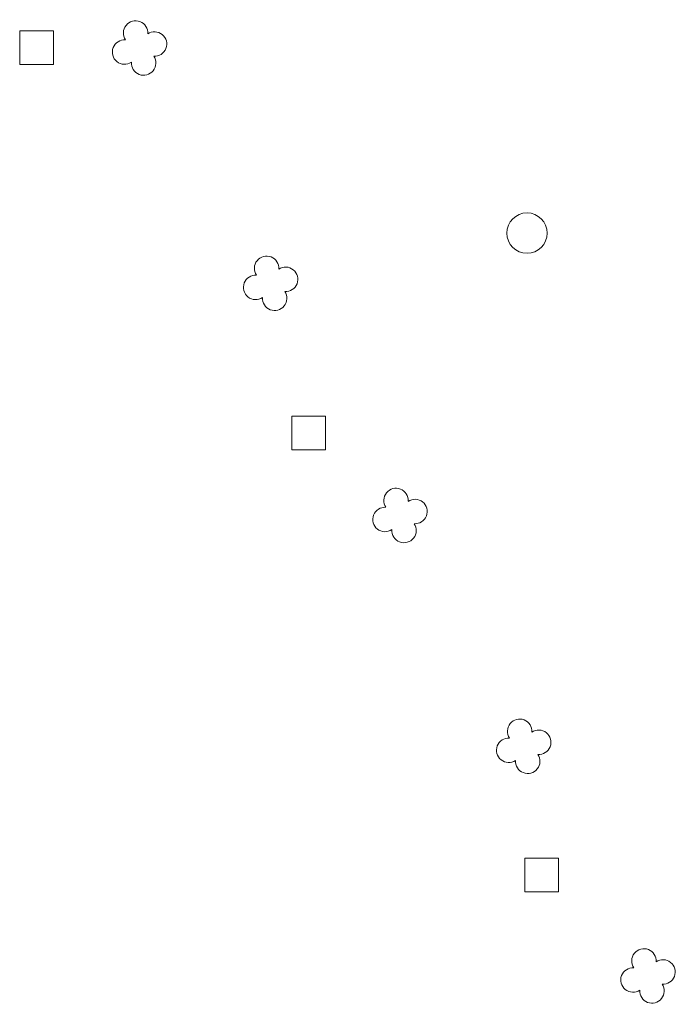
# Model space of a CAD drawing. Header units: metres. Extents: x 43144 to 46063, y 371355 to 373145.
# Tile 57 of 136: x 45301 to 45320, y 372147 to 372176. Entities that reach past the tile are written whole.
import ezdxf

# ---------------------------------------------------------------- set-up
doc = ezdxf.new("R2010")
doc.units = ezdxf.units.M

msp = doc.modelspace()

# ---------------------------------------------------------------- linework, layer by layer
at = {"layer": '', "color": 6, "linetype": 'Continuous', "lineweight": 13, "flags": 128}
for points in [[(45300.856, 372175.018), (45301.856, 372175.018), (45301.856, 372176.018), (45300.856, 372176.018), (45300.856, 372175.018)], [(45300.856, 372175.018), (45301.856, 372175.018), (45301.856, 372176.018), (45300.856, 372176.018), (45300.856, 372175.018)], [(45300.856, 372175.018), (45301.856, 372175.018), (45301.856, 372176.018), (45300.856, 372176.018), (45300.856, 372175.018)], [(45300.856, 372175.018), (45301.856, 372175.018), (45301.856, 372176.018), (45300.856, 372176.018), (45300.856, 372175.018)], [(45300.856, 372175.018), (45301.856, 372175.018), (45301.856, 372176.018), (45300.856, 372176.018), (45300.856, 372175.018)], [(45300.856, 372175.018), (45301.856, 372175.018), (45301.856, 372176.018), (45300.856, 372176.018), (45300.856, 372175.018)], [(45300.856, 372175.018), (45301.856, 372175.018), (45301.856, 372176.018), (45300.856, 372176.018), (45300.856, 372175.018)], [(45300.856, 372175.018), (45301.856, 372175.018), (45301.856, 372176.018), (45300.856, 372176.018), (45300.856, 372175.018)], [(45300.856, 372175.018), (45301.856, 372175.018), (45301.856, 372176.018), (45300.856, 372176.018), (45300.856, 372175.018)], [(45300.856, 372175.018), (45301.856, 372175.018), (45301.856, 372176.018), (45300.856, 372176.018), (45300.856, 372175.018)], [(45300.856, 372175.018), (45301.856, 372175.018), (45301.856, 372176.018), (45300.856, 372176.018), (45300.856, 372175.018)], [(45300.856, 372175.018), (45301.856, 372175.018), (45301.856, 372176.018), (45300.856, 372176.018), (45300.856, 372175.018)], [(45300.856, 372175.018), (45301.856, 372175.018), (45301.856, 372176.018), (45300.856, 372176.018), (45300.856, 372175.018)], [(45300.856, 372175.018), (45301.856, 372175.018), (45301.856, 372176.018), (45300.856, 372176.018), (45300.856, 372175.018)], [(45300.856, 372175.018), (45301.856, 372175.018), (45301.856, 372176.018), (45300.856, 372176.018), (45300.856, 372175.018)], [(45300.856, 372175.018), (45301.856, 372175.018), (45301.856, 372176.018), (45300.856, 372176.018), (45300.856, 372175.018)], [(45300.856, 372175.018), (45301.856, 372175.018), (45301.856, 372176.018), (45300.856, 372176.018), (45300.856, 372175.018)], [(45300.856, 372175.018), (45301.856, 372175.018), (45301.856, 372176.018), (45300.856, 372176.018), (45300.856, 372175.018)], [(45300.856, 372175.018), (45301.856, 372175.018), (45301.856, 372176.018), (45300.856, 372176.018), (45300.856, 372175.018)], [(45300.856, 372175.018), (45301.856, 372175.018), (45301.856, 372176.018), (45300.856, 372176.018), (45300.856, 372175.018)], [(45300.856, 372175.018), (45301.856, 372175.018), (45301.856, 372176.018), (45300.856, 372176.018), (45300.856, 372175.018)], [(45300.856, 372175.018), (45301.856, 372175.018), (45301.856, 372176.018), (45300.856, 372176.018), (45300.856, 372175.018)], [(45300.856, 372175.018), (45301.856, 372175.018), (45301.856, 372176.018), (45300.856, 372176.018), (45300.856, 372175.018)], [(45300.856, 372175.018), (45301.856, 372175.018), (45301.856, 372176.018), (45300.856, 372176.018), (45300.856, 372175.018)], [(45300.856, 372175.018), (45301.856, 372175.018), (45301.856, 372176.018), (45300.856, 372176.018), (45300.856, 372175.018)], [(45300.856, 372175.018), (45301.856, 372175.018), (45301.856, 372176.018), (45300.856, 372176.018), (45300.856, 372175.018)], [(45300.856, 372175.018), (45301.856, 372175.018), (45301.856, 372176.018), (45300.856, 372176.018), (45300.856, 372175.018)], [(45300.856, 372175.018), (45301.856, 372175.018), (45301.856, 372176.018), (45300.856, 372176.018), (45300.856, 372175.018)], [(45300.856, 372175.018), (45301.856, 372175.018), (45301.856, 372176.018), (45300.856, 372176.018), (45300.856, 372175.018)], [(45300.856, 372175.018), (45301.856, 372175.018), (45301.856, 372176.018), (45300.856, 372176.018), (45300.856, 372175.018)], [(45300.856, 372175.018), (45301.856, 372175.018), (45301.856, 372176.018), (45300.856, 372176.018), (45300.856, 372175.018)], [(45300.856, 372175.018), (45301.856, 372175.018), (45301.856, 372176.018), (45300.856, 372176.018), (45300.856, 372175.018)], [(45300.856, 372175.018), (45301.856, 372175.018), (45301.856, 372176.018), (45300.856, 372176.018), (45300.856, 372175.018)], [(45300.856, 372175.018), (45301.856, 372175.018), (45301.856, 372176.018), (45300.856, 372176.018), (45300.856, 372175.018)], [(45308.942, 372163.569), (45309.942, 372163.569), (45309.942, 372164.569), (45308.942, 372164.569), (45308.942, 372163.569)], [(45308.942, 372163.569), (45309.942, 372163.569), (45309.942, 372164.569), (45308.942, 372164.569), (45308.942, 372163.569)], [(45308.942, 372163.569), (45309.942, 372163.569), (45309.942, 372164.569), (45308.942, 372164.569), (45308.942, 372163.569)], [(45308.942, 372163.569), (45309.942, 372163.569), (45309.942, 372164.569), (45308.942, 372164.569), (45308.942, 372163.569)], [(45308.942, 372163.569), (45309.942, 372163.569), (45309.942, 372164.569), (45308.942, 372164.569), (45308.942, 372163.569)], [(45308.942, 372163.569), (45309.942, 372163.569), (45309.942, 372164.569), (45308.942, 372164.569), (45308.942, 372163.569)], [(45308.942, 372163.569), (45309.942, 372163.569), (45309.942, 372164.569), (45308.942, 372164.569), (45308.942, 372163.569)], [(45308.942, 372163.569), (45309.942, 372163.569), (45309.942, 372164.569), (45308.942, 372164.569), (45308.942, 372163.569)], [(45308.942, 372163.569), (45309.942, 372163.569), (45309.942, 372164.569), (45308.942, 372164.569), (45308.942, 372163.569)], [(45308.942, 372163.569), (45309.942, 372163.569), (45309.942, 372164.569), (45308.942, 372164.569), (45308.942, 372163.569)], [(45308.942, 372163.569), (45309.942, 372163.569), (45309.942, 372164.569), (45308.942, 372164.569), (45308.942, 372163.569)], [(45308.942, 372163.569), (45309.942, 372163.569), (45309.942, 372164.569), (45308.942, 372164.569), (45308.942, 372163.569)], [(45308.942, 372163.569), (45309.942, 372163.569), (45309.942, 372164.569), (45308.942, 372164.569), (45308.942, 372163.569)], [(45308.942, 372163.569), (45309.942, 372163.569), (45309.942, 372164.569), (45308.942, 372164.569), (45308.942, 372163.569)], [(45308.942, 372163.569), (45309.942, 372163.569), (45309.942, 372164.569), (45308.942, 372164.569), (45308.942, 372163.569)], [(45308.942, 372163.569), (45309.942, 372163.569), (45309.942, 372164.569), (45308.942, 372164.569), (45308.942, 372163.569)], [(45308.942, 372163.569), (45309.942, 372163.569), (45309.942, 372164.569), (45308.942, 372164.569), (45308.942, 372163.569)], [(45308.942, 372163.569), (45309.942, 372163.569), (45309.942, 372164.569), (45308.942, 372164.569), (45308.942, 372163.569)], [(45308.942, 372163.569), (45309.942, 372163.569), (45309.942, 372164.569), (45308.942, 372164.569), (45308.942, 372163.569)], [(45308.942, 372163.569), (45309.942, 372163.569), (45309.942, 372164.569), (45308.942, 372164.569), (45308.942, 372163.569)], [(45308.942, 372163.569), (45309.942, 372163.569), (45309.942, 372164.569), (45308.942, 372164.569), (45308.942, 372163.569)], [(45308.942, 372163.569), (45309.942, 372163.569), (45309.942, 372164.569), (45308.942, 372164.569), (45308.942, 372163.569)], [(45308.942, 372163.569), (45309.942, 372163.569), (45309.942, 372164.569), (45308.942, 372164.569), (45308.942, 372163.569)], [(45308.942, 372163.569), (45309.942, 372163.569), (45309.942, 372164.569), (45308.942, 372164.569), (45308.942, 372163.569)], [(45308.942, 372163.569), (45309.942, 372163.569), (45309.942, 372164.569), (45308.942, 372164.569), (45308.942, 372163.569)], [(45308.942, 372163.569), (45309.942, 372163.569), (45309.942, 372164.569), (45308.942, 372164.569), (45308.942, 372163.569)], [(45308.942, 372163.569), (45309.942, 372163.569), (45309.942, 372164.569), (45308.942, 372164.569), (45308.942, 372163.569)], [(45308.942, 372163.569), (45309.942, 372163.569), (45309.942, 372164.569), (45308.942, 372164.569), (45308.942, 372163.569)], [(45308.942, 372163.569), (45309.942, 372163.569), (45309.942, 372164.569), (45308.942, 372164.569), (45308.942, 372163.569)], [(45308.942, 372163.569), (45309.942, 372163.569), (45309.942, 372164.569), (45308.942, 372164.569), (45308.942, 372163.569)], [(45308.942, 372163.569), (45309.942, 372163.569), (45309.942, 372164.569), (45308.942, 372164.569), (45308.942, 372163.569)], [(45308.942, 372163.569), (45309.942, 372163.569), (45309.942, 372164.569), (45308.942, 372164.569), (45308.942, 372163.569)], [(45308.942, 372163.569), (45309.942, 372163.569), (45309.942, 372164.569), (45308.942, 372164.569), (45308.942, 372163.569)], [(45308.942, 372163.569), (45309.942, 372163.569), (45309.942, 372164.569), (45308.942, 372164.569), (45308.942, 372163.569)], [(45315.86, 372150.438), (45316.86, 372150.438), (45316.86, 372151.438), (45315.86, 372151.438), (45315.86, 372150.438)], [(45315.86, 372150.438), (45316.86, 372150.438), (45316.86, 372151.438), (45315.86, 372151.438), (45315.86, 372150.438)], [(45315.86, 372150.438), (45316.86, 372150.438), (45316.86, 372151.438), (45315.86, 372151.438), (45315.86, 372150.438)], [(45315.86, 372150.438), (45316.86, 372150.438), (45316.86, 372151.438), (45315.86, 372151.438), (45315.86, 372150.438)], [(45315.86, 372150.438), (45316.86, 372150.438), (45316.86, 372151.438), (45315.86, 372151.438), (45315.86, 372150.438)], [(45315.86, 372150.438), (45316.86, 372150.438), (45316.86, 372151.438), (45315.86, 372151.438), (45315.86, 372150.438)], [(45315.86, 372150.438), (45316.86, 372150.438), (45316.86, 372151.438), (45315.86, 372151.438), (45315.86, 372150.438)], [(45315.86, 372150.438), (45316.86, 372150.438), (45316.86, 372151.438), (45315.86, 372151.438), (45315.86, 372150.438)], [(45315.86, 372150.438), (45316.86, 372150.438), (45316.86, 372151.438), (45315.86, 372151.438), (45315.86, 372150.438)], [(45315.86, 372150.438), (45316.86, 372150.438), (45316.86, 372151.438), (45315.86, 372151.438), (45315.86, 372150.438)], [(45315.86, 372150.438), (45316.86, 372150.438), (45316.86, 372151.438), (45315.86, 372151.438), (45315.86, 372150.438)], [(45315.86, 372150.438), (45316.86, 372150.438), (45316.86, 372151.438), (45315.86, 372151.438), (45315.86, 372150.438)], [(45315.86, 372150.438), (45316.86, 372150.438), (45316.86, 372151.438), (45315.86, 372151.438), (45315.86, 372150.438)], [(45315.86, 372150.438), (45316.86, 372150.438), (45316.86, 372151.438), (45315.86, 372151.438), (45315.86, 372150.438)], [(45315.86, 372150.438), (45316.86, 372150.438), (45316.86, 372151.438), (45315.86, 372151.438), (45315.86, 372150.438)], [(45315.86, 372150.438), (45316.86, 372150.438), (45316.86, 372151.438), (45315.86, 372151.438), (45315.86, 372150.438)], [(45315.86, 372150.438), (45316.86, 372150.438), (45316.86, 372151.438), (45315.86, 372151.438), (45315.86, 372150.438)], [(45315.86, 372150.438), (45316.86, 372150.438), (45316.86, 372151.438), (45315.86, 372151.438), (45315.86, 372150.438)], [(45315.86, 372150.438), (45316.86, 372150.438), (45316.86, 372151.438), (45315.86, 372151.438), (45315.86, 372150.438)], [(45315.86, 372150.438), (45316.86, 372150.438), (45316.86, 372151.438), (45315.86, 372151.438), (45315.86, 372150.438)], [(45315.86, 372150.438), (45316.86, 372150.438), (45316.86, 372151.438), (45315.86, 372151.438), (45315.86, 372150.438)], [(45315.86, 372150.438), (45316.86, 372150.438), (45316.86, 372151.438), (45315.86, 372151.438), (45315.86, 372150.438)], [(45315.86, 372150.438), (45316.86, 372150.438), (45316.86, 372151.438), (45315.86, 372151.438), (45315.86, 372150.438)], [(45315.86, 372150.438), (45316.86, 372150.438), (45316.86, 372151.438), (45315.86, 372151.438), (45315.86, 372150.438)], [(45315.86, 372150.438), (45316.86, 372150.438), (45316.86, 372151.438), (45315.86, 372151.438), (45315.86, 372150.438)], [(45315.86, 372150.438), (45316.86, 372150.438), (45316.86, 372151.438), (45315.86, 372151.438), (45315.86, 372150.438)], [(45315.86, 372150.438), (45316.86, 372150.438), (45316.86, 372151.438), (45315.86, 372151.438), (45315.86, 372150.438)], [(45315.86, 372150.438), (45316.86, 372150.438), (45316.86, 372151.438), (45315.86, 372151.438), (45315.86, 372150.438)], [(45315.86, 372150.438), (45316.86, 372150.438), (45316.86, 372151.438), (45315.86, 372151.438), (45315.86, 372150.438)], [(45315.86, 372150.438), (45316.86, 372150.438), (45316.86, 372151.438), (45315.86, 372151.438), (45315.86, 372150.438)], [(45315.86, 372150.438), (45316.86, 372150.438), (45316.86, 372151.438), (45315.86, 372151.438), (45315.86, 372150.438)], [(45315.86, 372150.438), (45316.86, 372150.438), (45316.86, 372151.438), (45315.86, 372151.438), (45315.86, 372150.438)], [(45315.86, 372150.438), (45316.86, 372150.438), (45316.86, 372151.438), (45315.86, 372151.438), (45315.86, 372150.438)], [(45315.86, 372150.438), (45316.86, 372150.438), (45316.86, 372151.438), (45315.86, 372151.438), (45315.86, 372150.438)]]:
    msp.add_lwpolyline(points, close=True, dxfattribs=at)
at = {"layer": '', "color": 30, "linetype": 'Continuous', "lineweight": 0}
msp.add_circle((45315.927, 372170.007), 0.6, dxfattribs=at)
msp.add_circle((45315.927, 372170.007), 0.6, dxfattribs=at)
msp.add_circle((45315.927, 372170.007), 0.6, dxfattribs=at)
msp.add_circle((45315.927, 372170.007), 0.6, dxfattribs=at)
msp.add_circle((45315.927, 372170.007), 0.6, dxfattribs=at)
msp.add_circle((45315.927, 372170.007), 0.6, dxfattribs=at)
msp.add_circle((45315.927, 372170.007), 0.6, dxfattribs=at)
msp.add_circle((45315.927, 372170.007), 0.6, dxfattribs=at)
msp.add_circle((45315.927, 372170.007), 0.6, dxfattribs=at)
msp.add_circle((45315.927, 372170.007), 0.6, dxfattribs=at)
msp.add_circle((45315.927, 372170.007), 0.6, dxfattribs=at)
msp.add_circle((45315.927, 372170.007), 0.6, dxfattribs=at)
msp.add_circle((45315.927, 372170.007), 0.6, dxfattribs=at)
msp.add_circle((45315.927, 372170.007), 0.6, dxfattribs=at)
msp.add_circle((45315.927, 372170.007), 0.6, dxfattribs=at)
msp.add_circle((45315.927, 372170.007), 0.6, dxfattribs=at)
msp.add_circle((45315.927, 372170.007), 0.6, dxfattribs=at)
msp.add_circle((45315.927, 372170.007), 0.6, dxfattribs=at)
msp.add_circle((45315.927, 372170.007), 0.6, dxfattribs=at)
msp.add_circle((45315.927, 372170.007), 0.6, dxfattribs=at)
msp.add_circle((45315.927, 372170.007), 0.6, dxfattribs=at)
msp.add_circle((45315.927, 372170.007), 0.6, dxfattribs=at)
msp.add_circle((45315.927, 372170.007), 0.6, dxfattribs=at)
msp.add_circle((45315.927, 372170.007), 0.6, dxfattribs=at)
msp.add_circle((45315.927, 372170.007), 0.6, dxfattribs=at)
msp.add_circle((45315.927, 372170.007), 0.6, dxfattribs=at)
msp.add_circle((45315.927, 372170.007), 0.6, dxfattribs=at)
msp.add_circle((45315.927, 372170.007), 0.6, dxfattribs=at)
msp.add_circle((45315.927, 372170.007), 0.6, dxfattribs=at)
msp.add_circle((45315.927, 372170.007), 0.6, dxfattribs=at)
msp.add_circle((45315.927, 372170.007), 0.6, dxfattribs=at)
msp.add_circle((45315.927, 372170.007), 0.6, dxfattribs=at)
msp.add_circle((45315.927, 372170.007), 0.6, dxfattribs=at)
msp.add_circle((45315.927, 372170.007), 0.6, dxfattribs=at)
at = {"layer": '', "color": 116, "linetype": 'Continuous', "lineweight": 13, "extrusion": (0, 0, -1)}
for centre, start, end in [((-45304.298, 372175.95), 326.0753, 183.9246), ((-45304.298, 372175.95), 326.0753, 183.9246), ((-45304.298, 372175.95), 326.0753, 183.9246), ((-45304.298, 372175.95), 326.0753, 183.9246), ((-45304.298, 372175.95), 326.0753, 183.9246), ((-45304.298, 372175.95), 326.0753, 183.9246), ((-45304.298, 372175.95), 326.0753, 183.9246), ((-45304.298, 372175.95), 326.0753, 183.9246), ((-45304.298, 372175.95), 326.0753, 183.9246), ((-45304.298, 372175.95), 326.0753, 183.9246), ((-45304.298, 372175.95), 326.0753, 183.9246), ((-45304.298, 372175.95), 326.0753, 183.9246), ((-45304.298, 372175.95), 326.0753, 183.9246), ((-45304.298, 372175.95), 326.0753, 183.9246), ((-45304.298, 372175.95), 326.0753, 183.9246), ((-45304.298, 372175.95), 326.0753, 183.9246), ((-45304.298, 372175.95), 326.0753, 183.9246), ((-45304.298, 372175.95), 326.0753, 183.9246), ((-45304.298, 372175.95), 326.0753, 183.9246), ((-45304.298, 372175.95), 326.0753, 183.9246), ((-45304.298, 372175.95), 326.0753, 183.9246), ((-45304.298, 372175.95), 326.0753, 183.9246), ((-45304.298, 372175.95), 326.0753, 183.9246), ((-45304.298, 372175.95), 326.0753, 183.9246), ((-45304.298, 372175.95), 326.0753, 183.9246), ((-45304.298, 372175.95), 326.0753, 183.9246), ((-45304.298, 372175.95), 326.0753, 183.9246), ((-45304.298, 372175.95), 326.0753, 183.9246), ((-45304.298, 372175.95), 326.0753, 183.9246), ((-45304.298, 372175.95), 326.0753, 183.9246), ((-45304.298, 372175.95), 326.0753, 183.9246), ((-45304.298, 372175.95), 326.0753, 183.9246), ((-45304.298, 372175.95), 326.0753, 183.9246), ((-45304.298, 372175.95), 326.0753, 183.9246), ((-45304.863, 372175.623), 56.0753, 273.9246), ((-45304.863, 372175.623), 56.0753, 273.9246), ((-45304.863, 372175.623), 56.0753, 273.9246), ((-45304.863, 372175.623), 56.0753, 273.9246), ((-45304.863, 372175.623), 56.0753, 273.9246), ((-45304.863, 372175.623), 56.0753, 273.9246), ((-45304.863, 372175.623), 56.0753, 273.9246), ((-45304.863, 372175.623), 56.0753, 273.9246), ((-45304.863, 372175.623), 56.0753, 273.9246), ((-45304.863, 372175.623), 56.0753, 273.9246), ((-45304.863, 372175.623), 56.0753, 273.9246), ((-45304.863, 372175.623), 56.0753, 273.9246), ((-45304.863, 372175.623), 56.0753, 273.9246), ((-45304.863, 372175.623), 56.0753, 273.9246), ((-45304.863, 372175.623), 56.0753, 273.9246), ((-45304.863, 372175.623), 56.0753, 273.9246), ((-45304.863, 372175.623), 56.0753, 273.9246), ((-45304.863, 372175.623), 56.0753, 273.9246), ((-45304.863, 372175.623), 56.0753, 273.9246), ((-45304.863, 372175.623), 56.0753, 273.9246), ((-45304.863, 372175.623), 56.0753, 273.9246), ((-45304.863, 372175.623), 56.0753, 273.9246), ((-45304.863, 372175.623), 56.0753, 273.9246), ((-45304.863, 372175.623), 56.0753, 273.9246), ((-45304.863, 372175.623), 56.0753, 273.9246), ((-45304.863, 372175.623), 56.0753, 273.9246), ((-45304.863, 372175.623), 56.0753, 273.9246), ((-45304.863, 372175.623), 56.0753, 273.9246), ((-45304.863, 372175.623), 56.0753, 273.9246), ((-45304.863, 372175.623), 56.0753, 273.9246), ((-45304.863, 372175.623), 56.0753, 273.9246), ((-45304.863, 372175.623), 56.0753, 273.9246), ((-45304.863, 372175.623), 56.0753, 273.9246), ((-45304.863, 372175.623), 56.0753, 273.9246), ((-45303.971, 372175.384), 236.0753, 93.9246), ((-45303.971, 372175.384), 236.0753, 93.9246), ((-45303.971, 372175.384), 236.0753, 93.9246), ((-45303.971, 372175.384), 236.0753, 93.9246), ((-45303.971, 372175.384), 236.0753, 93.9246), ((-45303.971, 372175.384), 236.0753, 93.9246), ((-45303.971, 372175.384), 236.0753, 93.9246), ((-45303.971, 372175.384), 236.0753, 93.9246), ((-45303.971, 372175.384), 236.0753, 93.9246), ((-45303.971, 372175.384), 236.0753, 93.9246), ((-45303.971, 372175.384), 236.0753, 93.9246), ((-45303.971, 372175.384), 236.0753, 93.9246), ((-45303.971, 372175.384), 236.0753, 93.9246), ((-45303.971, 372175.384), 236.0753, 93.9246), ((-45303.971, 372175.384), 236.0753, 93.9246), ((-45303.971, 372175.384), 236.0753, 93.9246), ((-45303.971, 372175.384), 236.0753, 93.9246), ((-45303.971, 372175.384), 236.0753, 93.9246), ((-45303.971, 372175.384), 236.0753, 93.9246), ((-45303.971, 372175.384), 236.0753, 93.9246), ((-45303.971, 372175.384), 236.0753, 93.9246), ((-45303.971, 372175.384), 236.0753, 93.9246), ((-45303.971, 372175.384), 236.0753, 93.9246), ((-45303.971, 372175.384), 236.0753, 93.9246), ((-45303.971, 372175.384), 236.0753, 93.9246), ((-45303.971, 372175.384), 236.0753, 93.9246), ((-45303.971, 372175.384), 236.0753, 93.9246), ((-45303.971, 372175.384), 236.0753, 93.9246), ((-45303.971, 372175.384), 236.0753, 93.9246), ((-45303.971, 372175.384), 236.0753, 93.9246), ((-45303.971, 372175.384), 236.0753, 93.9246), ((-45303.971, 372175.384), 236.0753, 93.9246), ((-45303.971, 372175.384), 236.0753, 93.9246), ((-45303.971, 372175.384), 236.0753, 93.9246), ((-45304.537, 372175.058), 146.0753, 3.9246), ((-45304.537, 372175.058), 146.0753, 3.9246), ((-45304.537, 372175.058), 146.0753, 3.9246), ((-45304.537, 372175.058), 146.0753, 3.9246), ((-45304.537, 372175.058), 146.0753, 3.9246), ((-45304.537, 372175.058), 146.0753, 3.9246), ((-45304.537, 372175.058), 146.0753, 3.9246), ((-45304.537, 372175.058), 146.0753, 3.9246), ((-45304.537, 372175.058), 146.0753, 3.9246), ((-45304.537, 372175.058), 146.0753, 3.9246), ((-45304.537, 372175.058), 146.0753, 3.9246), ((-45304.537, 372175.058), 146.0753, 3.9246), ((-45304.537, 372175.058), 146.0753, 3.9246), ((-45304.537, 372175.058), 146.0753, 3.9246), ((-45304.537, 372175.058), 146.0753, 3.9246), ((-45304.537, 372175.058), 146.0753, 3.9246), ((-45304.537, 372175.058), 146.0753, 3.9246), ((-45304.537, 372175.058), 146.0753, 3.9246), ((-45304.537, 372175.058), 146.0753, 3.9246), ((-45304.537, 372175.058), 146.0753, 3.9246), ((-45304.537, 372175.058), 146.0753, 3.9246), ((-45304.537, 372175.058), 146.0753, 3.9246), ((-45304.537, 372175.058), 146.0753, 3.9246), ((-45304.537, 372175.058), 146.0753, 3.9246), ((-45304.537, 372175.058), 146.0753, 3.9246), ((-45304.537, 372175.058), 146.0753, 3.9246), ((-45304.537, 372175.058), 146.0753, 3.9246), ((-45304.537, 372175.058), 146.0753, 3.9246), ((-45304.537, 372175.058), 146.0753, 3.9246), ((-45304.537, 372175.058), 146.0753, 3.9246), ((-45304.537, 372175.058), 146.0753, 3.9246), ((-45304.537, 372175.058), 146.0753, 3.9246), ((-45304.537, 372175.058), 146.0753, 3.9246), ((-45304.537, 372175.058), 146.0753, 3.9246), ((-45308.192, 372168.961), 326.0753, 183.9246), ((-45308.192, 372168.961), 326.0753, 183.9246), ((-45308.192, 372168.961), 326.0753, 183.9246), ((-45308.192, 372168.961), 326.0753, 183.9246), ((-45308.192, 372168.961), 326.0753, 183.9246), ((-45308.192, 372168.961), 326.0753, 183.9246), ((-45308.192, 372168.961), 326.0753, 183.9246), ((-45308.192, 372168.961), 326.0753, 183.9246), ((-45308.192, 372168.961), 326.0753, 183.9246), ((-45308.192, 372168.961), 326.0753, 183.9246), ((-45308.192, 372168.961), 326.0753, 183.9246), ((-45308.192, 372168.961), 326.0753, 183.9246), ((-45308.192, 372168.961), 326.0753, 183.9246), ((-45308.192, 372168.961), 326.0753, 183.9246), ((-45308.192, 372168.961), 326.0753, 183.9246), ((-45308.192, 372168.961), 326.0753, 183.9246), ((-45308.192, 372168.961), 326.0753, 183.9246), ((-45308.192, 372168.961), 326.0753, 183.9246), ((-45308.192, 372168.961), 326.0753, 183.9246), ((-45308.192, 372168.961), 326.0753, 183.9246), ((-45308.192, 372168.961), 326.0753, 183.9246), ((-45308.192, 372168.961), 326.0753, 183.9246), ((-45308.192, 372168.961), 326.0753, 183.9246), ((-45308.192, 372168.961), 326.0753, 183.9246), ((-45308.192, 372168.961), 326.0753, 183.9246), ((-45308.192, 372168.961), 326.0753, 183.9246), ((-45308.192, 372168.961), 326.0753, 183.9246), ((-45308.192, 372168.961), 326.0753, 183.9246), ((-45308.192, 372168.961), 326.0753, 183.9246), ((-45308.192, 372168.961), 326.0753, 183.9246), ((-45308.192, 372168.961), 326.0753, 183.9246), ((-45308.192, 372168.961), 326.0753, 183.9246), ((-45308.192, 372168.961), 326.0753, 183.9246), ((-45308.192, 372168.961), 326.0753, 183.9246), ((-45308.757, 372168.634), 56.0753, 273.9246), ((-45308.757, 372168.634), 56.0753, 273.9246), ((-45308.757, 372168.634), 56.0753, 273.9246), ((-45308.757, 372168.634), 56.0753, 273.9246), ((-45308.757, 372168.634), 56.0753, 273.9246), ((-45308.757, 372168.634), 56.0753, 273.9246), ((-45308.757, 372168.634), 56.0753, 273.9246), ((-45308.757, 372168.634), 56.0753, 273.9246), ((-45308.757, 372168.634), 56.0753, 273.9246), ((-45308.757, 372168.634), 56.0753, 273.9246), ((-45308.757, 372168.634), 56.0753, 273.9246), ((-45308.757, 372168.634), 56.0753, 273.9246), ((-45308.757, 372168.634), 56.0753, 273.9246), ((-45308.757, 372168.634), 56.0753, 273.9246), ((-45308.757, 372168.634), 56.0753, 273.9246), ((-45308.757, 372168.634), 56.0753, 273.9246), ((-45308.757, 372168.634), 56.0753, 273.9246), ((-45308.757, 372168.634), 56.0753, 273.9246), ((-45308.757, 372168.634), 56.0753, 273.9246), ((-45308.757, 372168.634), 56.0753, 273.9246), ((-45308.757, 372168.634), 56.0753, 273.9246), ((-45308.757, 372168.634), 56.0753, 273.9246), ((-45308.757, 372168.634), 56.0753, 273.9246), ((-45308.757, 372168.634), 56.0753, 273.9246), ((-45308.757, 372168.634), 56.0753, 273.9246), ((-45308.757, 372168.634), 56.0753, 273.9246), ((-45308.757, 372168.634), 56.0753, 273.9246), ((-45308.757, 372168.634), 56.0753, 273.9246), ((-45308.757, 372168.634), 56.0753, 273.9246), ((-45308.757, 372168.634), 56.0753, 273.9246), ((-45308.757, 372168.634), 56.0753, 273.9246), ((-45308.757, 372168.634), 56.0753, 273.9246), ((-45308.757, 372168.634), 56.0753, 273.9246), ((-45308.757, 372168.634), 56.0753, 273.9246), ((-45307.865, 372168.395), 236.0753, 93.9246), ((-45307.865, 372168.395), 236.0753, 93.9246), ((-45307.865, 372168.395), 236.0753, 93.9246), ((-45307.865, 372168.395), 236.0753, 93.9246), ((-45307.865, 372168.395), 236.0753, 93.9246), ((-45307.865, 372168.395), 236.0753, 93.9246), ((-45307.865, 372168.395), 236.0753, 93.9246), ((-45307.865, 372168.395), 236.0753, 93.9246), ((-45307.865, 372168.395), 236.0753, 93.9246), ((-45307.865, 372168.395), 236.0753, 93.9246), ((-45307.865, 372168.395), 236.0753, 93.9246), ((-45307.865, 372168.395), 236.0753, 93.9246), ((-45307.865, 372168.395), 236.0753, 93.9246), ((-45307.865, 372168.395), 236.0753, 93.9246), ((-45307.865, 372168.395), 236.0753, 93.9246), ((-45307.865, 372168.395), 236.0753, 93.9246), ((-45307.865, 372168.395), 236.0753, 93.9246), ((-45307.865, 372168.395), 236.0753, 93.9246), ((-45307.865, 372168.395), 236.0753, 93.9246), ((-45307.865, 372168.395), 236.0753, 93.9246), ((-45307.865, 372168.395), 236.0753, 93.9246), ((-45307.865, 372168.395), 236.0753, 93.9246), ((-45307.865, 372168.395), 236.0753, 93.9246), ((-45307.865, 372168.395), 236.0753, 93.9246), ((-45307.865, 372168.395), 236.0753, 93.9246), ((-45307.865, 372168.395), 236.0753, 93.9246), ((-45307.865, 372168.395), 236.0753, 93.9246), ((-45307.865, 372168.395), 236.0753, 93.9246), ((-45307.865, 372168.395), 236.0753, 93.9246), ((-45307.865, 372168.395), 236.0753, 93.9246), ((-45307.865, 372168.395), 236.0753, 93.9246), ((-45307.865, 372168.395), 236.0753, 93.9246), ((-45307.865, 372168.395), 236.0753, 93.9246), ((-45307.865, 372168.395), 236.0753, 93.9246), ((-45308.431, 372168.069), 146.0753, 3.9246), ((-45308.431, 372168.069), 146.0753, 3.9246), ((-45308.431, 372168.069), 146.0753, 3.9246), ((-45308.431, 372168.069), 146.0753, 3.9246), ((-45308.431, 372168.069), 146.0753, 3.9246), ((-45308.431, 372168.069), 146.0753, 3.9246), ((-45308.431, 372168.069), 146.0753, 3.9246), ((-45308.431, 372168.069), 146.0753, 3.9246), ((-45308.431, 372168.069), 146.0753, 3.9246), ((-45308.431, 372168.069), 146.0753, 3.9246), ((-45308.431, 372168.069), 146.0753, 3.9246), ((-45308.431, 372168.069), 146.0753, 3.9246), ((-45308.431, 372168.069), 146.0753, 3.9246), ((-45308.431, 372168.069), 146.0753, 3.9246), ((-45308.431, 372168.069), 146.0753, 3.9246), ((-45308.431, 372168.069), 146.0753, 3.9246), ((-45308.431, 372168.069), 146.0753, 3.9246), ((-45308.431, 372168.069), 146.0753, 3.9246), ((-45308.431, 372168.069), 146.0753, 3.9246), ((-45308.431, 372168.069), 146.0753, 3.9246), ((-45308.431, 372168.069), 146.0753, 3.9246), ((-45308.431, 372168.069), 146.0753, 3.9246), ((-45308.431, 372168.069), 146.0753, 3.9246), ((-45308.431, 372168.069), 146.0753, 3.9246), ((-45308.431, 372168.069), 146.0753, 3.9246), ((-45308.431, 372168.069), 146.0753, 3.9246), ((-45308.431, 372168.069), 146.0753, 3.9246), ((-45308.431, 372168.069), 146.0753, 3.9246), ((-45308.431, 372168.069), 146.0753, 3.9246), ((-45308.431, 372168.069), 146.0753, 3.9246), ((-45308.431, 372168.069), 146.0753, 3.9246), ((-45308.431, 372168.069), 146.0753, 3.9246), ((-45308.431, 372168.069), 146.0753, 3.9246), ((-45308.431, 372168.069), 146.0753, 3.9246), ((-45312.035, 372162.065), 326.0753, 183.9246), ((-45312.035, 372162.065), 326.0753, 183.9246), ((-45312.035, 372162.065), 326.0753, 183.9246), ((-45312.035, 372162.065), 326.0753, 183.9246), ((-45312.035, 372162.065), 326.0753, 183.9246), ((-45312.035, 372162.065), 326.0753, 183.9246), ((-45312.035, 372162.065), 326.0753, 183.9246), ((-45312.035, 372162.065), 326.0753, 183.9246), ((-45312.035, 372162.065), 326.0753, 183.9246), ((-45312.035, 372162.065), 326.0753, 183.9246), ((-45312.035, 372162.065), 326.0753, 183.9246), ((-45312.035, 372162.065), 326.0753, 183.9246), ((-45312.035, 372162.065), 326.0753, 183.9246), ((-45312.035, 372162.065), 326.0753, 183.9246), ((-45312.035, 372162.065), 326.0753, 183.9246), ((-45312.035, 372162.065), 326.0753, 183.9246), ((-45312.035, 372162.065), 326.0753, 183.9246), ((-45312.035, 372162.065), 326.0753, 183.9246), ((-45312.035, 372162.065), 326.0753, 183.9246), ((-45312.035, 372162.065), 326.0753, 183.9246), ((-45312.035, 372162.065), 326.0753, 183.9246), ((-45312.035, 372162.065), 326.0753, 183.9246), ((-45312.035, 372162.065), 326.0753, 183.9246), ((-45312.035, 372162.065), 326.0753, 183.9246), ((-45312.035, 372162.065), 326.0753, 183.9246), ((-45312.035, 372162.065), 326.0753, 183.9246), ((-45312.035, 372162.065), 326.0753, 183.9246), ((-45312.035, 372162.065), 326.0753, 183.9246), ((-45312.035, 372162.065), 326.0753, 183.9246), ((-45312.035, 372162.065), 326.0753, 183.9246), ((-45312.035, 372162.065), 326.0753, 183.9246), ((-45312.035, 372162.065), 326.0753, 183.9246), ((-45312.035, 372162.065), 326.0753, 183.9246), ((-45312.035, 372162.065), 326.0753, 183.9246), ((-45312.6, 372161.738), 56.0753, 273.9246), ((-45312.6, 372161.738), 56.0753, 273.9246), ((-45312.6, 372161.738), 56.0753, 273.9246), ((-45312.6, 372161.738), 56.0753, 273.9246), ((-45312.6, 372161.738), 56.0753, 273.9246), ((-45312.6, 372161.738), 56.0753, 273.9246), ((-45312.6, 372161.738), 56.0753, 273.9246), ((-45312.6, 372161.738), 56.0753, 273.9246), ((-45312.6, 372161.738), 56.0753, 273.9246), ((-45312.6, 372161.738), 56.0753, 273.9246), ((-45312.6, 372161.738), 56.0753, 273.9246), ((-45312.6, 372161.738), 56.0753, 273.9246), ((-45312.6, 372161.738), 56.0753, 273.9246), ((-45312.6, 372161.738), 56.0753, 273.9246), ((-45312.6, 372161.738), 56.0753, 273.9246), ((-45312.6, 372161.738), 56.0753, 273.9246), ((-45312.6, 372161.738), 56.0753, 273.9246), ((-45312.6, 372161.738), 56.0753, 273.9246), ((-45312.6, 372161.738), 56.0753, 273.9246), ((-45312.6, 372161.738), 56.0753, 273.9246), ((-45312.6, 372161.738), 56.0753, 273.9246), ((-45312.6, 372161.738), 56.0753, 273.9246), ((-45312.6, 372161.738), 56.0753, 273.9246), ((-45312.6, 372161.738), 56.0753, 273.9246), ((-45312.6, 372161.738), 56.0753, 273.9246), ((-45312.6, 372161.738), 56.0753, 273.9246), ((-45312.6, 372161.738), 56.0753, 273.9246), ((-45312.6, 372161.738), 56.0753, 273.9246), ((-45312.6, 372161.738), 56.0753, 273.9246), ((-45312.6, 372161.738), 56.0753, 273.9246), ((-45312.6, 372161.738), 56.0753, 273.9246), ((-45312.6, 372161.738), 56.0753, 273.9246), ((-45312.6, 372161.738), 56.0753, 273.9246), ((-45312.6, 372161.738), 56.0753, 273.9246), ((-45311.708, 372161.499), 236.0753, 93.9246), ((-45311.708, 372161.499), 236.0753, 93.9246), ((-45311.708, 372161.499), 236.0753, 93.9246), ((-45311.708, 372161.499), 236.0753, 93.9246), ((-45311.708, 372161.499), 236.0753, 93.9246), ((-45311.708, 372161.499), 236.0753, 93.9246), ((-45311.708, 372161.499), 236.0753, 93.9246), ((-45311.708, 372161.499), 236.0753, 93.9246), ((-45311.708, 372161.499), 236.0753, 93.9246), ((-45311.708, 372161.499), 236.0753, 93.9246), ((-45311.708, 372161.499), 236.0753, 93.9246), ((-45311.708, 372161.499), 236.0753, 93.9246), ((-45311.708, 372161.499), 236.0753, 93.9246), ((-45311.708, 372161.499), 236.0753, 93.9246), ((-45311.708, 372161.499), 236.0753, 93.9246), ((-45311.708, 372161.499), 236.0753, 93.9246), ((-45311.708, 372161.499), 236.0753, 93.9246), ((-45311.708, 372161.499), 236.0753, 93.9246), ((-45311.708, 372161.499), 236.0753, 93.9246), ((-45311.708, 372161.499), 236.0753, 93.9246), ((-45311.708, 372161.499), 236.0753, 93.9246), ((-45311.708, 372161.499), 236.0753, 93.9246), ((-45311.708, 372161.499), 236.0753, 93.9246), ((-45311.708, 372161.499), 236.0753, 93.9246), ((-45311.708, 372161.499), 236.0753, 93.9246), ((-45311.708, 372161.499), 236.0753, 93.9246), ((-45311.708, 372161.499), 236.0753, 93.9246), ((-45311.708, 372161.499), 236.0753, 93.9246), ((-45311.708, 372161.499), 236.0753, 93.9246), ((-45311.708, 372161.499), 236.0753, 93.9246), ((-45311.708, 372161.499), 236.0753, 93.9246), ((-45311.708, 372161.499), 236.0753, 93.9246), ((-45311.708, 372161.499), 236.0753, 93.9246), ((-45311.708, 372161.499), 236.0753, 93.9246), ((-45312.274, 372161.173), 146.0753, 3.9246), ((-45312.274, 372161.173), 146.0753, 3.9246), ((-45312.274, 372161.173), 146.0753, 3.9246), ((-45312.274, 372161.173), 146.0753, 3.9246), ((-45312.274, 372161.173), 146.0753, 3.9246), ((-45312.274, 372161.173), 146.0753, 3.9246), ((-45312.274, 372161.173), 146.0753, 3.9246), ((-45312.274, 372161.173), 146.0753, 3.9246), ((-45312.274, 372161.173), 146.0753, 3.9246), ((-45312.274, 372161.173), 146.0753, 3.9246), ((-45312.274, 372161.173), 146.0753, 3.9246), ((-45312.274, 372161.173), 146.0753, 3.9246), ((-45312.274, 372161.173), 146.0753, 3.9246), ((-45312.274, 372161.173), 146.0753, 3.9246), ((-45312.274, 372161.173), 146.0753, 3.9246), ((-45312.274, 372161.173), 146.0753, 3.9246), ((-45312.274, 372161.173), 146.0753, 3.9246), ((-45312.274, 372161.173), 146.0753, 3.9246), ((-45312.274, 372161.173), 146.0753, 3.9246), ((-45312.274, 372161.173), 146.0753, 3.9246), ((-45312.274, 372161.173), 146.0753, 3.9246), ((-45312.274, 372161.173), 146.0753, 3.9246), ((-45312.274, 372161.173), 146.0753, 3.9246), ((-45312.274, 372161.173), 146.0753, 3.9246), ((-45312.274, 372161.173), 146.0753, 3.9246), ((-45312.274, 372161.173), 146.0753, 3.9246), ((-45312.274, 372161.173), 146.0753, 3.9246), ((-45312.274, 372161.173), 146.0753, 3.9246), ((-45312.274, 372161.173), 146.0753, 3.9246), ((-45312.274, 372161.173), 146.0753, 3.9246), ((-45312.274, 372161.173), 146.0753, 3.9246), ((-45312.274, 372161.173), 146.0753, 3.9246), ((-45312.274, 372161.173), 146.0753, 3.9246), ((-45312.274, 372161.173), 146.0753, 3.9246), ((-45315.71, 372155.21), 326.0753, 183.9246), ((-45315.71, 372155.21), 326.0753, 183.9246), ((-45315.71, 372155.21), 326.0753, 183.9246), ((-45315.71, 372155.21), 326.0753, 183.9246), ((-45315.71, 372155.21), 326.0753, 183.9246), ((-45315.71, 372155.21), 326.0753, 183.9246), ((-45315.71, 372155.21), 326.0753, 183.9246), ((-45315.71, 372155.21), 326.0753, 183.9246), ((-45315.71, 372155.21), 326.0753, 183.9246), ((-45315.71, 372155.21), 326.0753, 183.9246), ((-45315.71, 372155.21), 326.0753, 183.9246), ((-45315.71, 372155.21), 326.0753, 183.9246), ((-45315.71, 372155.21), 326.0753, 183.9246), ((-45315.71, 372155.21), 326.0753, 183.9246), ((-45315.71, 372155.21), 326.0753, 183.9246), ((-45315.71, 372155.21), 326.0753, 183.9246), ((-45315.71, 372155.21), 326.0753, 183.9246), ((-45315.71, 372155.21), 326.0753, 183.9246), ((-45315.71, 372155.21), 326.0753, 183.9246), ((-45315.71, 372155.21), 326.0753, 183.9246), ((-45315.71, 372155.21), 326.0753, 183.9246), ((-45315.71, 372155.21), 326.0753, 183.9246), ((-45315.71, 372155.21), 326.0753, 183.9246), ((-45315.71, 372155.21), 326.0753, 183.9246), ((-45315.71, 372155.21), 326.0753, 183.9246), ((-45315.71, 372155.21), 326.0753, 183.9246), ((-45315.71, 372155.21), 326.0753, 183.9246), ((-45315.71, 372155.21), 326.0753, 183.9246), ((-45315.71, 372155.21), 326.0753, 183.9246), ((-45315.71, 372155.21), 326.0753, 183.9246), ((-45315.71, 372155.21), 326.0753, 183.9246), ((-45315.71, 372155.21), 326.0753, 183.9246), ((-45315.71, 372155.21), 326.0753, 183.9246), ((-45315.71, 372155.21), 326.0753, 183.9246), ((-45316.275, 372154.883), 56.0753, 273.9246), ((-45316.275, 372154.883), 56.0753, 273.9246), ((-45316.275, 372154.883), 56.0753, 273.9246), ((-45316.275, 372154.883), 56.0753, 273.9246), ((-45316.275, 372154.883), 56.0753, 273.9246), ((-45316.275, 372154.883), 56.0753, 273.9246), ((-45316.275, 372154.883), 56.0753, 273.9246), ((-45316.275, 372154.883), 56.0753, 273.9246), ((-45316.275, 372154.883), 56.0753, 273.9246), ((-45316.275, 372154.883), 56.0753, 273.9246), ((-45316.275, 372154.883), 56.0753, 273.9246), ((-45316.275, 372154.883), 56.0753, 273.9246), ((-45316.275, 372154.883), 56.0753, 273.9246), ((-45316.275, 372154.883), 56.0753, 273.9246), ((-45316.275, 372154.883), 56.0753, 273.9246), ((-45316.275, 372154.883), 56.0753, 273.9246), ((-45316.275, 372154.883), 56.0753, 273.9246), ((-45316.275, 372154.883), 56.0753, 273.9246), ((-45316.275, 372154.883), 56.0753, 273.9246), ((-45316.275, 372154.883), 56.0753, 273.9246), ((-45316.275, 372154.883), 56.0753, 273.9246), ((-45316.275, 372154.883), 56.0753, 273.9246), ((-45316.275, 372154.883), 56.0753, 273.9246), ((-45316.275, 372154.883), 56.0753, 273.9246), ((-45316.275, 372154.883), 56.0753, 273.9246), ((-45316.275, 372154.883), 56.0753, 273.9246), ((-45316.275, 372154.883), 56.0753, 273.9246), ((-45316.275, 372154.883), 56.0753, 273.9246), ((-45316.275, 372154.883), 56.0753, 273.9246), ((-45316.275, 372154.883), 56.0753, 273.9246), ((-45316.275, 372154.883), 56.0753, 273.9246), ((-45316.275, 372154.883), 56.0753, 273.9246), ((-45316.275, 372154.883), 56.0753, 273.9246), ((-45316.275, 372154.883), 56.0753, 273.9246), ((-45315.383, 372154.644), 236.0753, 93.9246), ((-45315.383, 372154.644), 236.0753, 93.9246), ((-45315.383, 372154.644), 236.0753, 93.9246), ((-45315.383, 372154.644), 236.0753, 93.9246), ((-45315.383, 372154.644), 236.0753, 93.9246), ((-45315.383, 372154.644), 236.0753, 93.9246), ((-45315.383, 372154.644), 236.0753, 93.9246), ((-45315.383, 372154.644), 236.0753, 93.9246), ((-45315.383, 372154.644), 236.0753, 93.9246), ((-45315.383, 372154.644), 236.0753, 93.9246), ((-45315.383, 372154.644), 236.0753, 93.9246), ((-45315.383, 372154.644), 236.0753, 93.9246), ((-45315.383, 372154.644), 236.0753, 93.9246), ((-45315.383, 372154.644), 236.0753, 93.9246), ((-45315.383, 372154.644), 236.0753, 93.9246), ((-45315.383, 372154.644), 236.0753, 93.9246), ((-45315.383, 372154.644), 236.0753, 93.9246), ((-45315.383, 372154.644), 236.0753, 93.9246), ((-45315.383, 372154.644), 236.0753, 93.9246), ((-45315.383, 372154.644), 236.0753, 93.9246), ((-45315.383, 372154.644), 236.0753, 93.9246), ((-45315.383, 372154.644), 236.0753, 93.9246), ((-45315.383, 372154.644), 236.0753, 93.9246), ((-45315.383, 372154.644), 236.0753, 93.9246), ((-45315.383, 372154.644), 236.0753, 93.9246), ((-45315.383, 372154.644), 236.0753, 93.9246), ((-45315.383, 372154.644), 236.0753, 93.9246), ((-45315.383, 372154.644), 236.0753, 93.9246), ((-45315.383, 372154.644), 236.0753, 93.9246), ((-45315.383, 372154.644), 236.0753, 93.9246), ((-45315.383, 372154.644), 236.0753, 93.9246), ((-45315.383, 372154.644), 236.0753, 93.9246), ((-45315.383, 372154.644), 236.0753, 93.9246), ((-45315.383, 372154.644), 236.0753, 93.9246), ((-45315.949, 372154.318), 146.0753, 3.9246), ((-45315.949, 372154.318), 146.0753, 3.9246), ((-45315.949, 372154.318), 146.0753, 3.9246), ((-45315.949, 372154.318), 146.0753, 3.9246), ((-45315.949, 372154.318), 146.0753, 3.9246), ((-45315.949, 372154.318), 146.0753, 3.9246), ((-45315.949, 372154.318), 146.0753, 3.9246), ((-45315.949, 372154.318), 146.0753, 3.9246), ((-45315.949, 372154.318), 146.0753, 3.9246), ((-45315.949, 372154.318), 146.0753, 3.9246), ((-45315.949, 372154.318), 146.0753, 3.9246), ((-45315.949, 372154.318), 146.0753, 3.9246), ((-45315.949, 372154.318), 146.0753, 3.9246), ((-45315.949, 372154.318), 146.0753, 3.9246), ((-45315.949, 372154.318), 146.0753, 3.9246), ((-45315.949, 372154.318), 146.0753, 3.9246), ((-45315.949, 372154.318), 146.0753, 3.9246), ((-45315.949, 372154.318), 146.0753, 3.9246), ((-45315.949, 372154.318), 146.0753, 3.9246), ((-45315.949, 372154.318), 146.0753, 3.9246), ((-45315.949, 372154.318), 146.0753, 3.9246), ((-45315.949, 372154.318), 146.0753, 3.9246), ((-45315.949, 372154.318), 146.0753, 3.9246), ((-45315.949, 372154.318), 146.0753, 3.9246), ((-45315.949, 372154.318), 146.0753, 3.9246), ((-45315.949, 372154.318), 146.0753, 3.9246), ((-45315.949, 372154.318), 146.0753, 3.9246), ((-45315.949, 372154.318), 146.0753, 3.9246), ((-45315.949, 372154.318), 146.0753, 3.9246), ((-45315.949, 372154.318), 146.0753, 3.9246), ((-45315.949, 372154.318), 146.0753, 3.9246), ((-45315.949, 372154.318), 146.0753, 3.9246), ((-45315.949, 372154.318), 146.0753, 3.9246), ((-45315.949, 372154.318), 146.0753, 3.9246), ((-45319.401, 372148.387), 326.0753, 183.9246), ((-45319.401, 372148.387), 326.0753, 183.9246), ((-45319.401, 372148.387), 326.0753, 183.9246), ((-45319.401, 372148.387), 326.0753, 183.9246), ((-45319.401, 372148.387), 326.0753, 183.9246), ((-45319.401, 372148.387), 326.0753, 183.9246), ((-45319.401, 372148.387), 326.0753, 183.9246), ((-45319.401, 372148.387), 326.0753, 183.9246), ((-45319.401, 372148.387), 326.0753, 183.9246), ((-45319.401, 372148.387), 326.0753, 183.9246), ((-45319.401, 372148.387), 326.0753, 183.9246), ((-45319.401, 372148.387), 326.0753, 183.9246), ((-45319.401, 372148.387), 326.0753, 183.9246), ((-45319.401, 372148.387), 326.0753, 183.9246), ((-45319.401, 372148.387), 326.0753, 183.9246), ((-45319.401, 372148.387), 326.0753, 183.9246), ((-45319.401, 372148.387), 326.0753, 183.9246), ((-45319.401, 372148.387), 326.0753, 183.9246), ((-45319.401, 372148.387), 326.0753, 183.9246), ((-45319.401, 372148.387), 326.0753, 183.9246), ((-45319.401, 372148.387), 326.0753, 183.9246), ((-45319.401, 372148.387), 326.0753, 183.9246), ((-45319.401, 372148.387), 326.0753, 183.9246), ((-45319.401, 372148.387), 326.0753, 183.9246), ((-45319.401, 372148.387), 326.0753, 183.9246), ((-45319.401, 372148.387), 326.0753, 183.9246), ((-45319.401, 372148.387), 326.0753, 183.9246), ((-45319.401, 372148.387), 326.0753, 183.9246), ((-45319.401, 372148.387), 326.0753, 183.9246), ((-45319.401, 372148.387), 326.0753, 183.9246), ((-45319.401, 372148.387), 326.0753, 183.9246), ((-45319.401, 372148.387), 326.0753, 183.9246), ((-45319.401, 372148.387), 326.0753, 183.9246), ((-45319.401, 372148.387), 326.0753, 183.9246), ((-45319.966, 372148.06), 56.0753, 273.9246), ((-45319.966, 372148.06), 56.0753, 273.9246), ((-45319.966, 372148.06), 56.0753, 273.9246), ((-45319.966, 372148.06), 56.0753, 273.9246), ((-45319.966, 372148.06), 56.0753, 273.9246), ((-45319.966, 372148.06), 56.0753, 273.9246), ((-45319.966, 372148.06), 56.0753, 273.9246), ((-45319.966, 372148.06), 56.0753, 273.9246), ((-45319.966, 372148.06), 56.0753, 273.9246), ((-45319.966, 372148.06), 56.0753, 273.9246), ((-45319.966, 372148.06), 56.0753, 273.9246), ((-45319.966, 372148.06), 56.0753, 273.9246), ((-45319.966, 372148.06), 56.0753, 273.9246), ((-45319.966, 372148.06), 56.0753, 273.9246), ((-45319.966, 372148.06), 56.0753, 273.9246), ((-45319.966, 372148.06), 56.0753, 273.9246), ((-45319.966, 372148.06), 56.0753, 273.9246), ((-45319.966, 372148.06), 56.0753, 273.9246), ((-45319.966, 372148.06), 56.0753, 273.9246), ((-45319.966, 372148.06), 56.0753, 273.9246), ((-45319.966, 372148.06), 56.0753, 273.9246), ((-45319.966, 372148.06), 56.0753, 273.9246), ((-45319.966, 372148.06), 56.0753, 273.9246), ((-45319.966, 372148.06), 56.0753, 273.9246), ((-45319.966, 372148.06), 56.0753, 273.9246), ((-45319.966, 372148.06), 56.0753, 273.9246), ((-45319.966, 372148.06), 56.0753, 273.9246), ((-45319.966, 372148.06), 56.0753, 273.9246), ((-45319.966, 372148.06), 56.0753, 273.9246), ((-45319.966, 372148.06), 56.0753, 273.9246), ((-45319.966, 372148.06), 56.0753, 273.9246), ((-45319.966, 372148.06), 56.0753, 273.9246), ((-45319.966, 372148.06), 56.0753, 273.9246), ((-45319.966, 372148.06), 56.0753, 273.9246), ((-45319.074, 372147.821), 236.0753, 93.9246), ((-45319.074, 372147.821), 236.0753, 93.9246), ((-45319.074, 372147.821), 236.0753, 93.9246), ((-45319.074, 372147.821), 236.0753, 93.9246), ((-45319.074, 372147.821), 236.0753, 93.9246), ((-45319.074, 372147.821), 236.0753, 93.9246), ((-45319.074, 372147.821), 236.0753, 93.9246), ((-45319.074, 372147.821), 236.0753, 93.9246), ((-45319.074, 372147.821), 236.0753, 93.9246), ((-45319.074, 372147.821), 236.0753, 93.9246), ((-45319.074, 372147.821), 236.0753, 93.9246), ((-45319.074, 372147.821), 236.0753, 93.9246), ((-45319.074, 372147.821), 236.0753, 93.9246), ((-45319.074, 372147.821), 236.0753, 93.9246), ((-45319.074, 372147.821), 236.0753, 93.9246), ((-45319.074, 372147.821), 236.0753, 93.9246), ((-45319.074, 372147.821), 236.0753, 93.9246), ((-45319.074, 372147.821), 236.0753, 93.9246), ((-45319.074, 372147.821), 236.0753, 93.9246), ((-45319.074, 372147.821), 236.0753, 93.9246), ((-45319.074, 372147.821), 236.0753, 93.9246), ((-45319.074, 372147.821), 236.0753, 93.9246), ((-45319.074, 372147.821), 236.0753, 93.9246), ((-45319.074, 372147.821), 236.0753, 93.9246), ((-45319.074, 372147.821), 236.0753, 93.9246), ((-45319.074, 372147.821), 236.0753, 93.9246), ((-45319.074, 372147.821), 236.0753, 93.9246), ((-45319.074, 372147.821), 236.0753, 93.9246), ((-45319.074, 372147.821), 236.0753, 93.9246), ((-45319.074, 372147.821), 236.0753, 93.9246), ((-45319.074, 372147.821), 236.0753, 93.9246), ((-45319.074, 372147.821), 236.0753, 93.9246), ((-45319.074, 372147.821), 236.0753, 93.9246), ((-45319.074, 372147.821), 236.0753, 93.9246), ((-45319.64, 372147.495), 146.0753, 3.9246), ((-45319.64, 372147.495), 146.0753, 3.9246), ((-45319.64, 372147.495), 146.0753, 3.9246), ((-45319.64, 372147.495), 146.0753, 3.9246), ((-45319.64, 372147.495), 146.0753, 3.9246), ((-45319.64, 372147.495), 146.0753, 3.9246), ((-45319.64, 372147.495), 146.0753, 3.9246), ((-45319.64, 372147.495), 146.0753, 3.9246), ((-45319.64, 372147.495), 146.0753, 3.9246), ((-45319.64, 372147.495), 146.0753, 3.9246), ((-45319.64, 372147.495), 146.0753, 3.9246), ((-45319.64, 372147.495), 146.0753, 3.9246), ((-45319.64, 372147.495), 146.0753, 3.9246), ((-45319.64, 372147.495), 146.0753, 3.9246), ((-45319.64, 372147.495), 146.0753, 3.9246), ((-45319.64, 372147.495), 146.0753, 3.9246), ((-45319.64, 372147.495), 146.0753, 3.9246), ((-45319.64, 372147.495), 146.0753, 3.9246), ((-45319.64, 372147.495), 146.0753, 3.9246), ((-45319.64, 372147.495), 146.0753, 3.9246), ((-45319.64, 372147.495), 146.0753, 3.9246), ((-45319.64, 372147.495), 146.0753, 3.9246), ((-45319.64, 372147.495), 146.0753, 3.9246), ((-45319.64, 372147.495), 146.0753, 3.9246), ((-45319.64, 372147.495), 146.0753, 3.9246), ((-45319.64, 372147.495), 146.0753, 3.9246), ((-45319.64, 372147.495), 146.0753, 3.9246), ((-45319.64, 372147.495), 146.0753, 3.9246), ((-45319.64, 372147.495), 146.0753, 3.9246), ((-45319.64, 372147.495), 146.0753, 3.9246), ((-45319.64, 372147.495), 146.0753, 3.9246), ((-45319.64, 372147.495), 146.0753, 3.9246), ((-45319.64, 372147.495), 146.0753, 3.9246), ((-45319.64, 372147.495), 146.0753, 3.9246)]:
    msp.add_arc(centre, 0.363, start, end, dxfattribs=at)

doc.saveas('drawing.dxf')
